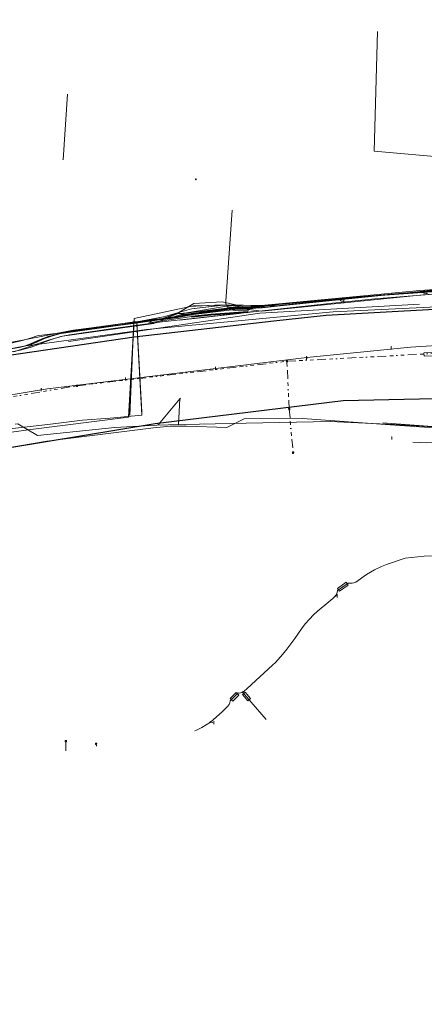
# Model space of a CAD drawing. Header units: metres. Extents: x 151922 to 154458, y 463415 to 464223.
# Tile 69 of 164: x 152816 to 152931, y 463875 to 464155. Entities that reach past the tile are written whole.
import ezdxf
from ezdxf.lldxf.tags import DXFTag

# ---------------------------------------------------------------- set-up
doc = ezdxf.new("R2010")
doc.units = ezdxf.units.M
doc.linetypes.add('RI-OVERIG-SO', pattern=[17, 5, -2, 2, -2, 0, -2, 2, -2])
doc.layers.get('0').update_dxf_attribs({"lineweight": 9})
for name, color, linetype, lineweight in [('B-PV-KL-DATA-G', 90, 'KL-DATA-SO', 9), ('B-PV-KL-DATA_HULPSTUK-S', 90, 'Continuous', 9), ('B-PV-KL-DATA_KABELBED-G', 90, 'Continuous', 9), ('B-PV-KL-DATA_MANTELBUIS-G', 90, 'Continuous', 9), ('B-PV-KL-ET_HS-G', 10, 'KL-HS-SO', 9), ('B-PV-KL-ET_LS-G', 190, 'KL-LS-SO', 9), ('B-PV-KL-ET_LS-S', 190, 'Continuous', 9), ('B-PV-KL-ET_LS_HULPSTUK-S', 190, 'Continuous', 9), ('B-PV-KL-ET_LS_KABELBED-G', 190, 'Continuous', 9), ('B-PV-KL-ET_LS_MANTELBUIS-G', 190, 'Continuous', 9), ('B-PV-KL-GAS_HD-G', 30, 'KL-GAS_HD-SO', 9), ('B-PV-KL-WATER-G', 170, 'KL-WATER-SO', 9), ('B-PV-OG-INFO-G', 7, 'Continuous', 9), ('B-PV-RI-VRIJVERVAL-G', 210, 'RI-OVERIG-SO', 9), ('B-PV-RI-VRIJVERVAL_HULPSTUK-S', 210, 'Continuous', 9)]:
    doc.layers.add(name, color=color, linetype=linetype, lineweight=lineweight)
doc.styles.add('NLCS-ISO', font='txt')
doc.styles.get("Standard").update_dxf_attribs({"font": 'arial.ttf'})
tags = doc.linetypes.add('KL-DATA-SO', pattern='A,4,-1,[101,NLCS.SHX,S=0.5,R=0,X=0,Y=0],-1,4,-1,["D",Standard,S=1,R=0,X=-0.25,Y=-0.5],-1.5', length=12.5).pattern_tags.tags
tags[18] = DXFTag(74, 10)
tags = doc.linetypes.add('KL-GAS_HD-SO', pattern='A,4,-1,[69,NLCS.SHX,S=0.5,R=0,X=0,Y=0],-1,4,-1,["H",Standard,S=1,R=0,X=0,Y=-0.5],-2', length=13).pattern_tags.tags
tags[18] = DXFTag(74, 10)
tags = doc.linetypes.add('KL-HS-SO', pattern='A,4,-1,[103,NLCS.SHX,S=0.75,R=0,X=0,Y=0],-1,4,-1,["H",Standard,S=1,R=0,X=0,Y=-0.5],-2', length=13).pattern_tags.tags
tags[18] = DXFTag(74, 10)
tags = doc.linetypes.add('KL-LS-SO', pattern='A,4,-1,[103,NLCS.SHX,S=0.75,R=0,X=0,Y=0],-1,4,-1,["L",Standard,S=1,R=0,X=0,Y=-0.5],-2', length=13).pattern_tags.tags
tags[18] = DXFTag(74, 10)
doc.linetypes.add('KL-WATER-SO', pattern='A,7,-0.5,[168,NLCS.SHX,S=0.75,R=0,X=0.75,Y=0],-2', length=9.5)

# ---------------------------------------------------------------- blocks, each defined once
blk = doc.blocks.new('SKL-WTB_HULP_KB MEETPUNT-SO')
at = {"linetype": 'ByBlock', "lineweight": 18}
h = blk.add_hatch(color=0, dxfattribs=at)
h.dxf.hatch_style = 1
h.paths.add_polyline_path([(0.6, 1), (0.3, 0.8), (0.5, 0.6)])
at = {"color": 0, "linetype": 'ByBlock', "lineweight": 18}
for points in [[(-0.4, -0.7), (0.4, 0.7)], [(0.6, 1), (0.3, 0.8)], [(0.3, 0.8), (0.5, 0.6)], [(0.6, 1), (0.5, 0.6)], [(0, -0.2), (0, -0.8)]]:
    blk.add_lwpolyline(points, dxfattribs=at)
blk.add_circle((0, 0), 0.5, dxfattribs=at)
at = {"color": 0, "linetype": 'ByBlock', "lineweight": 18, "style": 'NLCS-ISO', "flags": 1}
for tag, p in [('TYPE', (1.5, 0)), ('LABEL', (1.5, -1.5)), ('OMSCHRIJVING', (1.5, -3))]:
    blk.add_attdef(tag, p, '', height=1, dxfattribs=at)
blk = doc.blocks.new('SKL-WTB_HULP_MOF-SO')
at = {"linetype": 'ByBlock', "lineweight": 18}
h = blk.add_hatch(color=0, dxfattribs=at)
h.dxf.hatch_style = 1
h.paths.add_polyline_path([(-0.5625, 0, 1), (0.5625, 0, 1)])
at = {"color": 0, "linetype": 'ByBlock', "lineweight": 18}
blk.add_circle((0, 0), 0.5625, dxfattribs=at)
at = {"color": 0, "linetype": 'ByBlock', "lineweight": 18, "style": 'NLCS-ISO', "flags": 1}
for tag, p in [('TYPE', (1.5, 0)), ('OMSCHRIJVING', (1.5, -3)), ('LABEL', (1.5, -1.5))]:
    blk.add_attdef(tag, p, '', height=1, dxfattribs=at)
blk = doc.blocks.new('SKL-WTB_HULP_OVERIG-SO')
at = {"color": 0, "linetype": 'ByBlock', "lineweight": 18}
for points in [[(-0.1, 0.1), (0.1, -0.1)], [(0.1, 0.1), (-0.1, -0.1)]]:
    blk.add_lwpolyline(points, dxfattribs=at)
at = {"color": 0, "linetype": 'ByBlock', "lineweight": 18, "style": 'NLCS-ISO', "flags": 1}
for tag, p in [('TYPE', (1.5, 0)), ('LABEL', (1.5, -1.5)), ('OMSCHRIJVING', (1.5, -3))]:
    blk.add_attdef(tag, p, '', height=1, dxfattribs=at)
blk = doc.blocks.new('SRI-HULP_AFVOER_OPVANG-SO')
at = {"color": 0, "linetype": 'ByBlock', "lineweight": 18}
blk.add_lwpolyline([(-0.75, -1), (-1, 1), (1, 1), (0.75, -1)], close=True, dxfattribs=at)
at = {"color": 0, "linetype": 'ByBlock', "lineweight": 18, "style": 'NLCS-ISO', "flags": 1}
for tag, p in [('TYPE', (1.5, 0)), ('OMSCHRIJVING', (1.5, -3)), ('LABEL', (1.5, -1.5))]:
    blk.add_attdef(tag, p, '', height=1, dxfattribs=at)
blk = doc.blocks.new('SKL-ET_LS_MAST-SO')
for p, q in [((0, 2.1), (0, 2.1)), ((0, -2), (0, -2))]:
    blk.add_line(p, q)
for points in [[(-0.2, 1.8), (0, 1.8)], [(-0.2, 1.8), (0, 1.8)], [(-0.2, 1.8), (-0.2, 1.8), (-0.2, 1.8), (-0.2, 1.8), (-0.2, 1.8)], [(-0.2, 1.5), (-0.2, 1.5), (-0.2, 1.6), (-0.2, 1.6), (-0.2, 1.5)], [(-0.2, 1.5), (0, 1.5)], [(-0.2, 1.5), (0, 1.5)], [(0, -2), (0, 2.1)], [(0, -2), (0, 2.1)], [(0.2, 1.9), (0, 1.9)], [(0.2, 1.9), (0, 1.9)], [(0.2, 1.7), (0, 1.7)], [(0.2, 1.6), (0, 1.6)], [(0.2, 1.4), (0, 1.4)], [(0.2, 1.4), (0, 1.4)], [(0.2, 1.9), (0.2, 1.9), (0.2, 2), (0.2, 2), (0.2, 1.9)], [(0.2, 1.6), (0.2, 1.6), (0.2, 1.7), (0.2, 1.7), (0.2, 1.7)], [(0.2, 1.4), (0.2, 1.4), (0.2, 1.4), (0.2, 1.4), (0.2, 1.4)]]:
    blk.add_lwpolyline(points)

msp = doc.modelspace()

# ---------------------------------------------------------------- linework, layer by layer
at = {"layer": 'B-PV-KL-DATA-G', "ltscale": 0.5, "flags": 128}
for points in [[(152719.551, 464045.768), (152725.148, 464046.215), (152731.957, 464047.472), (152745.684, 464051.362), (152749.183, 464051.736), (152761.591, 464051.742), (152812.847, 464061.099), (152816.157, 464061.666), (152818.789, 464062.408), (152821.144, 464063.402), (152824.548, 464064.837), (152827.69, 464065.691), (152830.515, 464066.299), (152856.612, 464069.744), (152861.542, 464071.63), (152865.778, 464074.225), (152873.82, 464074.707), (152881.428, 464072.989), (152885.178, 464072.956), (152908.405, 464075.547), (152932.224, 464077.717), (152948.88, 464078.941), (152955.712, 464079.205), (152960.146, 464079.329), (152965.093, 464079.506), (152968.724, 464079.652), (152969.863, 464079.934), (152972.212, 464080.864), (152974.306, 464081.876), (152976.121, 464083.255), (152977.943, 464085.024), (152979.571, 464087.292), (152980.592, 464089.553), (152981.954, 464095.751), (152982.497, 464098.245), (152983.013, 464098.661), (152983.457, 464099.138), (152990.36, 464142.488), (152992.387, 464154.916)], [(152828.5, 464115.3), (152828.6, 464115.1), (152829.883, 464133.721)], [(153877.43, 463906.662), (153877.06, 463906.08), (153874.95, 463902.62), (153874.94, 463898.12), (153871.01, 463892.3), (153856.77, 463870.24), (153856.7, 463870.13), (153854.23, 463866.95), (153851.57, 463865.42), (153848.2, 463864.06), (153847.02, 463863.94), (153844.66, 463863.83), (153841.62, 463864.6), (153837.27, 463866.22), (153836.38, 463866.55), (153835.4, 463866.92), (153826.33, 463870.31), (153800.8, 463879.24), (153796.14, 463880.95), (153763.59, 463894.65), (153742.96, 463902.22), (153733.52, 463906.26), (153707.22, 463915.57), (153683.51, 463924.12), (153673.06, 463927.92), (153648.86, 463935.61), (153611.35, 463947.24), (153593.91, 463952.47), (153555.86, 463963.18), (153551.65, 463963.92), (153548.16, 463962.41), (153515.7, 463971.91), (153514.11, 463972.35), (153512.71, 463972.72), (153512.04, 463973.1), (153511.58, 463973.48), (153510.95, 463974.02), (153510.49, 463974.65), (153510.28, 463975.36), (153509.99, 463976.28), (153509.9, 463978.2), (153510.74, 463988.17), (153509.49, 463988.63), (153490.94, 463995.23), (153490.55, 463995.34), (153489.22, 463991.64), (153489.01, 463990.64), (153488.55, 463989.75), (153486.13, 463983.01), (153485.74, 463981.93), (153475.03, 463984.84), (153461.15, 463988.43), (153451.5, 463991.05), (153429.03, 463996.77), (153399.75, 464004.24), (153302.57, 464029.13), (153293.26, 464031.34), (153289.88, 464032.18), (153258.15, 464041), (153240.95, 464043.36), (153235.31, 464044.41), (153206.3, 464052.48), (153200.52, 464054.09), (153192.59, 464056.29), (153164.13, 464061.46), (153155.45, 464063.21), (153154.69, 464063.34), (153148.76, 464064.42), (153140.52, 464065.84), (153139.17, 464066.08), (153133.79, 464064.99), (153127.44, 464066.59), (153127.39, 464066.69), (153127.31, 464066.81), (153127.27, 464067.01), (153127.23, 464067.17), (153127.17, 464067.32), (153127.11, 464067.45), (153126.94, 464067.56), (153126.64, 464067.64), (153126.39, 464067.6), (153126.05, 464067.56), (153125.69, 464067.42), (153125.23, 464066.99), (153085, 464076.1), (153081.44, 464076.04), (153074.8, 464076.99), (153045.54, 464080.22), (153036.62, 464080.2), (152951.91, 464079.96), (152947.52, 464079.15), (152944.88, 464078.96), (152943.88, 464078.89), (152942.88, 464078.81), (152930.01, 464077.88), (152880.98, 464073.28), (152874.3, 464073.75), (152874.09, 464073.76), (152873.11, 464073.64), (152865.09, 464072.7), (152857.12, 464070.4), (152849.6, 464069.01), (152849.6, 464068.4), (152850.98, 464043.3), (152851.01, 464042.43), (152841.99, 464041.6), (152834.16, 464041.02), (152824.23, 464039.81), (152813.36, 464038.61), (152800.26, 464036.41), (152792.27, 464035.19), (152773.17, 464031.63), (152764.19, 464029.82), (152755.51, 464027.89), (152742.85, 464024.92), (152726.67, 464020.3), (152715.42, 464017.02), (152696.33, 464011.49), (152675.4, 464003.4), (152662.1, 463996.3), (152625.3, 463984.05), (152611.36, 463980.89), (152596.35, 463974.21), (152587.23, 463970.11), (152578.47, 463966.04), (152572.37, 463962.96), (152566.27, 463959.95), (152556.2, 463954.95), (152548.37, 463950.99), (152546.26, 463949.77), (152539.39, 463946.05), (152531.36, 463941.5), (152521.16, 463935.41), (152520.61, 463934.89), (152517.27, 463932.71), (152512.41, 463929.35), (152506.36, 463923.2), (152509.95, 463918.86), (152511.27, 463916.2), (152512.18, 463903.27), (152509.34, 463902.7), (152485.33, 463892.91), (152484.34, 463892.46), (152484.42, 463892.22), (152486.36, 463887.87), (152499.34, 463861.11), (152495.13, 463858.41), (152489.27, 463854.78), (152436.75, 463822.68), (152428.41, 463816.85), (152425.25, 463816.2), (152404.26, 463800.73), (152391.26, 463791.13), (152381.61, 463782.44), (152378.03, 463779.76), (152341.53, 463752.67), (152330.76, 463744.01), (152322.89, 463742.36), (152314.733, 463735.813)], [(153877.43, 463906.662), (153877.06, 463906.08), (153874.95, 463902.62), (153874.94, 463898.12), (153871.01, 463892.3), (153856.77, 463870.24), (153856.7, 463870.13), (153854.23, 463866.95), (153851.57, 463865.42), (153848.2, 463864.06), (153847.02, 463863.94), (153844.66, 463863.83), (153841.62, 463864.6), (153837.27, 463866.22), (153836.38, 463866.55), (153835.4, 463866.92), (153826.33, 463870.31), (153800.8, 463879.24), (153796.14, 463880.95), (153763.59, 463894.65), (153742.96, 463902.22), (153733.52, 463906.26), (153707.22, 463915.57), (153683.51, 463924.12), (153673.06, 463927.92), (153648.86, 463935.61), (153611.35, 463947.24), (153593.91, 463952.47), (153555.86, 463963.18), (153551.65, 463963.92), (153548.16, 463962.41), (153515.7, 463971.91), (153514.11, 463972.35), (153512.71, 463972.72), (153512.04, 463973.1), (153511.58, 463973.48), (153510.95, 463974.02), (153510.49, 463974.65), (153510.28, 463975.36), (153509.99, 463976.28), (153509.9, 463978.2), (153510.74, 463988.17), (153509.49, 463988.63), (153490.94, 463995.23), (153490.55, 463995.34), (153489.22, 463991.64), (153489.01, 463990.64), (153488.55, 463989.75), (153486.13, 463983.01), (153485.74, 463981.93), (153475.03, 463984.84), (153461.15, 463988.43), (153451.5, 463991.05), (153429.03, 463996.77), (153399.75, 464004.24), (153302.57, 464029.13), (153293.26, 464031.34), (153289.88, 464032.18), (153258.15, 464041), (153240.95, 464043.36), (153235.31, 464044.41), (153206.3, 464052.48), (153200.52, 464054.09), (153192.59, 464056.29), (153164.13, 464061.46), (153155.45, 464063.21), (153154.69, 464063.34), (153148.76, 464064.42), (153140.52, 464065.84), (153139.17, 464066.08), (153133.79, 464064.99), (153127.44, 464066.59), (153127.39, 464066.69), (153127.31, 464066.81), (153127.27, 464067.01), (153127.23, 464067.17), (153127.17, 464067.32), (153127.11, 464067.45), (153126.94, 464067.56), (153126.64, 464067.64), (153126.39, 464067.6), (153126.05, 464067.56), (153125.69, 464067.42), (153125.23, 464066.99), (153085, 464076.1), (153081.44, 464076.04), (153074.8, 464076.99), (153045.54, 464080.22), (153036.62, 464080.2), (152951.91, 464079.96), (152947.52, 464079.15), (152944.88, 464078.96), (152943.88, 464078.89), (152942.88, 464078.81), (152930.01, 464077.88), (152880.98, 464073.28), (152874.3, 464073.75), (152874.09, 464073.76), (152873.11, 464073.64), (152865.09, 464072.7), (152857.12, 464070.4), (152849.6, 464069.01), (152849.6, 464068.4), (152850.98, 464043.3), (152851.01, 464042.43), (152841.99, 464041.6), (152834.16, 464041.02), (152824.23, 464039.81), (152813.36, 464038.61), (152800.26, 464036.41), (152792.27, 464035.19), (152773.17, 464031.63), (152764.19, 464029.82), (152755.51, 464027.89), (152742.85, 464024.92), (152726.67, 464020.3), (152715.42, 464017.02), (152696.33, 464011.49), (152675.4, 464003.4), (152662.1, 463996.3), (152625.3, 463984.05), (152611.36, 463980.89), (152596.35, 463974.21), (152587.23, 463970.11), (152578.47, 463966.04), (152572.37, 463962.96), (152566.27, 463959.95), (152556.2, 463954.95), (152548.37, 463950.99), (152546.26, 463949.77), (152539.39, 463946.05), (152531.36, 463941.5), (152521.16, 463935.41), (152520.61, 463934.89), (152517.27, 463932.71), (152512.41, 463929.35), (152506.36, 463923.2), (152509.95, 463918.86), (152511.27, 463916.2), (152512.18, 463903.27), (152509.34, 463902.7), (152485.33, 463892.91), (152484.34, 463892.46), (152484.42, 463892.22), (152486.36, 463887.87), (152499.34, 463861.11), (152495.13, 463858.41), (152489.27, 463854.78), (152436.75, 463822.68), (152428.41, 463816.85), (152425.25, 463816.2), (152404.26, 463800.73), (152391.26, 463791.13), (152381.61, 463782.44), (152378.03, 463779.76), (152341.53, 463752.67), (152330.76, 463744.01), (152322.89, 463742.36), (152314.733, 463735.812)], [(152314.733, 463735.812), (152322.89, 463742.36), (152330.76, 463744.01), (152341.53, 463752.67), (152378.03, 463779.76), (152381.61, 463782.44), (152391.26, 463791.13), (152404.26, 463800.73), (152425.25, 463816.2), (152428.41, 463816.85), (152436.75, 463822.68), (152489.27, 463854.78), (152495.13, 463858.41), (152499.34, 463861.11), (152486.36, 463887.87), (152484.42, 463892.22), (152484.34, 463892.46), (152485.33, 463892.91), (152509.34, 463902.7), (152512.18, 463903.27), (152511.27, 463916.2), (152509.95, 463918.86), (152506.36, 463923.2), (152512.41, 463929.35), (152517.27, 463932.71), (152520.61, 463934.89), (152521.16, 463935.41), (152531.36, 463941.5), (152539.39, 463946.05), (152546.26, 463949.77), (152548.37, 463950.99), (152556.2, 463954.95), (152566.27, 463959.95), (152572.37, 463962.96), (152578.47, 463966.04), (152587.23, 463970.11), (152596.35, 463974.21), (152611.36, 463980.89), (152625.3, 463984.05), (152662.2, 463996.2), (152675.5, 464003.3), (152696.33, 464011.49), (152715.42, 464017.02), (152726.67, 464020.3), (152742.85, 464024.92), (152755.51, 464027.89), (152764.19, 464029.82), (152773.17, 464031.63), (152792.27, 464035.19), (152800.26, 464036.41), (152813.36, 464038.61), (152824.23, 464039.81), (152834.16, 464041.02), (152841.99, 464041.6), (152851.01, 464042.43), (152850.98, 464043.3), (152849.6, 464068.4), (152849.6, 464069.01), (152857.12, 464070.4), (152865.09, 464072.7), (152873.11, 464073.64), (152874.09, 464073.76), (152874.3, 464073.75), (152880.98, 464073.28), (152930.01, 464077.88), (152942.88, 464078.81), (152943.88, 464078.89), (152944.88, 464078.96), (152945.07, 464078.97)], [(152314.733, 463735.812), (152322.89, 463742.36), (152330.76, 463744.01), (152341.53, 463752.67), (152378.03, 463779.76), (152381.61, 463782.44), (152391.26, 463791.13), (152404.26, 463800.73), (152425.25, 463816.2), (152428.41, 463816.85), (152436.75, 463822.68), (152489.27, 463854.78), (152495.13, 463858.41), (152499.34, 463861.11), (152486.36, 463887.87), (152484.42, 463892.22), (152484.34, 463892.46), (152485.33, 463892.91), (152509.34, 463902.7), (152512.18, 463903.27), (152511.27, 463916.2), (152509.95, 463918.86), (152506.36, 463923.2), (152512.41, 463929.35), (152517.27, 463932.71), (152520.61, 463934.89), (152521.16, 463935.41), (152531.36, 463941.5), (152539.39, 463946.05), (152546.26, 463949.77), (152548.37, 463950.99), (152556.2, 463954.95), (152566.27, 463959.95), (152572.37, 463962.96), (152578.47, 463966.04), (152587.23, 463970.11), (152596.35, 463974.21), (152611.36, 463980.89), (152625.3, 463984.05), (152662.2, 463996.2), (152675.5, 464003.3), (152696.33, 464011.49), (152715.42, 464017.02), (152726.67, 464020.3), (152742.85, 464024.92), (152755.51, 464027.89), (152764.19, 464029.82), (152773.17, 464031.63), (152792.27, 464035.19), (152800.26, 464036.41), (152813.36, 464038.61), (152824.23, 464039.81), (152834.16, 464041.02), (152841.99, 464041.6), (152851.01, 464042.43), (152850.98, 464043.3), (152849.6, 464068.4), (152849.6, 464069.01), (152857.12, 464070.4), (152865.09, 464072.7), (152873.11, 464073.64), (152874.09, 464073.76), (152874.3, 464073.75), (152880.98, 464073.28), (152930.01, 464077.88), (152942.88, 464078.81), (152943.88, 464078.89), (152944.88, 464078.96), (152945.07, 464078.97)], [(153877.43, 463906.662), (153877.06, 463906.08), (153874.95, 463902.62), (153874.94, 463898.12), (153871.01, 463892.3), (153856.7, 463870.13), (153854.23, 463866.95), (153851.57, 463865.42), (153848.2, 463864.06), (153844.66, 463863.83), (153841.62, 463864.6), (153836.38, 463866.55), (153835.4, 463866.92), (153826.33, 463870.31), (153800.8, 463879.24), (153796.14, 463880.95), (153763.59, 463894.65), (153742.96, 463902.22), (153733.52, 463906.26), (153707.22, 463915.57), (153673.06, 463927.92), (153648.86, 463935.61), (153611.35, 463947.24), (153593.91, 463952.47), (153555.86, 463963.18), (153551.65, 463963.92), (153548.16, 463962.41), (153514.11, 463972.35), (153512.71, 463972.72), (153512.04, 463973.1), (153510.95, 463974.02), (153510.49, 463974.65), (153510.28, 463975.36), (153509.99, 463976.28), (153509.9, 463978.2), (153510.74, 463988.17), (153490.94, 463995.23), (153490.55, 463995.34), (153489.22, 463991.64), (153489.01, 463990.64), (153488.55, 463989.75), (153485.74, 463981.93), (153475.03, 463984.84), (153451.5, 463991.05), (153429.03, 463996.77), (153302.57, 464029.13), (153293.26, 464031.34), (153289.88, 464032.18), (153258.15, 464041), (153240.95, 464043.36), (153235.31, 464044.41), (153200.52, 464054.09), (153192.59, 464056.29), (153155.45, 464063.21), (153154.69, 464063.34), (153140.52, 464065.84), (153139.17, 464066.08), (153133.79, 464064.99), (153127.44, 464066.59), (153127.31, 464066.81), (153127.27, 464067.01), (153127.17, 464067.32), (153127.11, 464067.45), (153126.94, 464067.56), (153126.64, 464067.64), (153126.05, 464067.56), (153125.69, 464067.42), (153125.23, 464066.99), (153085, 464076.1), (153081.44, 464076.04), (153074.8, 464076.99), (153045.54, 464080.22), (152951.91, 464079.96), (152947.52, 464079.15), (152944.88, 464078.96), (152942.88, 464078.81), (152930.01, 464077.88), (152880.98, 464073.28), (152874.09, 464073.76), (152873.11, 464073.64), (152865.09, 464072.7), (152857.12, 464070.4), (152849.6, 464069.01), (152850.98, 464043.3), (152851.01, 464042.43), (152841.99, 464041.6), (152834.16, 464041.02), (152824.23, 464039.81), (152813.36, 464038.61), (152800.26, 464036.41), (152792.27, 464035.19), (152773.17, 464031.63), (152764.19, 464029.82), (152755.51, 464027.89), (152742.85, 464024.92), (152715.42, 464017.02), (152696.33, 464011.49), (152675.4, 464003.4), (152662.1, 463996.3), (152625.3, 463984.05), (152611.36, 463980.89), (152587.23, 463970.11), (152578.47, 463966.04), (152566.27, 463959.95), (152556.2, 463954.95), (152548.37, 463950.99), (152546.26, 463949.77), (152539.39, 463946.05), (152531.36, 463941.5), (152521.16, 463935.41), (152520.61, 463934.89), (152517.27, 463932.71), (152512.41, 463929.35), (152506.36, 463923.2), (152509.95, 463918.86), (152511.27, 463916.2), (152512.18, 463903.27), (152509.34, 463902.7), (152484.34, 463892.46), (152484.42, 463892.22), (152486.36, 463887.87), (152499.34, 463861.11), (152489.27, 463854.78), (152436.75, 463822.68), (152428.41, 463816.85), (152425.25, 463816.2), (152391.26, 463791.13), (152381.61, 463782.44), (152378.03, 463779.76), (152341.53, 463752.67), (152330.76, 463744.01), (152327.32, 463743.289)], [(152327.32, 463743.289), (152330.76, 463744.01), (152341.53, 463752.67), (152381.61, 463782.44), (152391.26, 463791.13), (152404.26, 463800.73), (152425.25, 463816.2), (152428.41, 463816.85), (152436.75, 463822.68), (152495.13, 463858.41), (152499.34, 463861.11), (152486.36, 463887.87), (152484.34, 463892.46), (152485.33, 463892.91), (152509.34, 463902.7), (152512.18, 463903.27), (152511.27, 463916.2), (152509.95, 463918.86), (152506.36, 463923.2), (152512.41, 463929.35), (152517.27, 463932.71), (152520.61, 463934.89), (152521.16, 463935.41), (152531.36, 463941.5), (152539.39, 463946.05), (152546.26, 463949.77), (152548.37, 463950.99), (152566.27, 463959.95), (152572.37, 463962.96), (152578.47, 463966.04), (152587.23, 463970.11), (152611.36, 463980.89), (152625.3, 463984.05), (152662.2, 463996.2), (152675.5, 464003.3), (152696.33, 464011.49), (152726.67, 464020.3), (152742.85, 464024.92), (152755.51, 464027.89), (152764.19, 464029.82), (152773.17, 464031.63), (152792.27, 464035.19), (152800.26, 464036.41), (152813.36, 464038.61), (152824.23, 464039.81), (152834.16, 464041.02), (152841.99, 464041.6), (152851.01, 464042.43), (152849.6, 464068.4), (152849.6, 464069.01), (152857.12, 464070.4), (152865.09, 464072.7), (152874.09, 464073.76), (152874.3, 464073.75), (152880.98, 464073.28), (152930.01, 464077.88), (152943.88, 464078.89), (152944.88, 464078.96), (152945.07, 464078.97)], [(152327.32, 463743.289), (152330.76, 463744.01), (152341.53, 463752.67), (152381.61, 463782.44), (152391.26, 463791.13), (152404.26, 463800.73), (152425.25, 463816.2), (152428.41, 463816.85), (152436.75, 463822.68), (152495.13, 463858.41), (152499.34, 463861.11), (152486.36, 463887.87), (152484.34, 463892.46), (152485.33, 463892.91), (152509.34, 463902.7), (152512.18, 463903.27), (152511.27, 463916.2), (152509.95, 463918.86), (152506.36, 463923.2), (152512.41, 463929.35), (152517.27, 463932.71), (152520.61, 463934.89), (152521.16, 463935.41), (152531.36, 463941.5), (152539.39, 463946.05), (152546.26, 463949.77), (152548.37, 463950.99), (152566.27, 463959.95), (152572.37, 463962.96), (152578.47, 463966.04), (152587.23, 463970.11), (152611.36, 463980.89), (152625.3, 463984.05), (152662.2, 463996.2), (152675.5, 464003.3), (152696.33, 464011.49), (152726.67, 464020.3), (152742.85, 464024.92), (152755.51, 464027.89), (152764.19, 464029.82), (152773.17, 464031.63), (152792.27, 464035.19), (152800.26, 464036.41), (152813.36, 464038.61), (152824.23, 464039.81), (152834.16, 464041.02), (152841.99, 464041.6), (152851.01, 464042.43), (152849.6, 464068.4), (152849.6, 464069.01), (152857.12, 464070.4), (152865.09, 464072.7), (152874.09, 464073.76), (152874.3, 464073.75), (152880.98, 464073.28), (152930.01, 464077.88), (152943.88, 464078.89), (152944.88, 464078.96), (152945.07, 464078.97)]]:
    msp.add_lwpolyline(points, dxfattribs=at)
at = {"layer": 'B-PV-KL-DATA_KABELBED-G', "ltscale": 0.5, "flags": 128}
for points in [[(152798.154, 464035.448), (152819.4, 464038.4), (152847.2, 464041.9), (152848.8, 464070), (152865.7, 464073.6), (152873.6, 464073.7), (152879.9, 464073.7), (152890.3, 464073.6), (152947.7, 464079.4), (152967, 464079.7), (152969.8, 464080.2), (152977.3, 464084.1), (152979.5, 464086.9), (152981.3, 464092.5), (152985.115, 464091.518), (153024.3, 464086.1), (153025.1, 464086.1), (153024.34, 464093.437), (153022.331, 464097.117)], [(153022.331, 464097.117), (153024.34, 464093.437), (153025.1, 464086.1), (153024.3, 464086.1), (153006.698, 464088.594), (152985.115, 464091.518), (152981.3, 464092.5), (152979.5, 464086.9), (152977.3, 464084.1), (152969.8, 464080.2), (152967, 464079.7), (152947.7, 464079.4), (152890.3, 464073.6), (152879.9, 464073.7), (152873.6, 464073.7), (152865.7, 464073.6), (152848.8, 464070), (152847.2, 464041.9), (152819.4, 464038.4), (152798.154, 464035.448)], [(152798.16, 464035.45), (152819.41, 464038.4), (152847.21, 464041.9), (152848.81, 464070), (152865.71, 464073.6), (152873.61, 464073.7), (152890.31, 464073.6), (152947.71, 464079.4), (152967.01, 464079.7), (152969.81, 464080.2), (152977.31, 464084.1), (152979.51, 464086.9), (152981.31, 464092.5), (152985.12, 464091.52), (153005.91, 464088.7), (153024.31, 464086.1), (153025.11, 464086.1), (153024.35, 464093.44), (153022.34, 464097.12)], [(152813.541, 464060.382), (152816.404, 464060.922), (152819.214, 464061.692), (152821.952, 464062.686), (152823.237, 464063.242), (152825.58, 464064.115), (152827.985, 464064.802), (152830.435, 464065.301), (152842.85, 464067.081), (152855.374, 464068.787), (152856.82, 464068.984), (152883.481, 464071.912), (152905.193, 464074.298), (152905.245, 464074.303), (152917.221, 464075.5), (152929.048, 464076.513), (152942.419, 464077.537), (152951.792, 464078.12), (152960.48, 464078.444), (152963.594, 464078.56)], [(152859.192, 464070.172), (152859.208, 464070.178), (152860.909, 464070.746), (152861.58, 464070.854), (152862.768, 464071.046), (152863.47, 464071.159), (152877.386, 464072.863), (152880.594, 464072.659), (152880.665, 464072.655), (152880.728, 464072.651), (152880.777, 464072.656), (152881.234, 464072.708), (152907.084, 464075.413), (152907.101, 464075.414), (152911.293, 464075.824), (152914.085, 464076.096), (152917.142, 464076.394), (152918.733, 464076.508), (152945.453, 464078.418)], [(152863.298, 464070.827), (152863.299, 464070.827), (152878.188, 464072.621), (152880.614, 464072.654), (152880.665, 464072.655), (152880.777, 464072.656), (152881.206, 464072.662), (152886.882, 464073.252), (152913.142, 464075.983), (152913.517, 464076.028), (152914.085, 464076.096), (152946.724, 464078.737)], [(152963.595, 464078.56), (152963.594, 464078.56), (152960.498, 464078.627), (152951.712, 464078.818), (152950.594, 464078.842), (152930.372, 464077.579), (152918.733, 464076.508), (152913.517, 464076.028), (152911.293, 464075.824), (152908.668, 464075.582), (152907.101, 464075.414), (152907.084, 464075.413), (152886.882, 464073.252), (152880.811, 464072.603), (152880.614, 464072.654), (152880.594, 464072.659), (152878.306, 464073.251)], [(152817.592, 464062.094), (152817.917, 464062.138), (152821.952, 464062.686), (152852.366, 464066.817), (152905.417, 464071.81), (152930.95, 464073.075), (152942.128, 464073.638)], [(152863.401, 464071.449), (152878.301, 464073.253), (152878.306, 464073.251)], [(152863.413, 464071.45), (152878.213, 464073.242)], [(152859.192, 464070.172), (152857.335, 464069.727), (152857.334, 464069.727), (152857.334, 464069.727), (152853.839, 464069.361), (152845.557, 464068.493), (152836.729, 464067.339), (152831.444, 464066.681), (152817.06, 464063.807), (152806.74, 464061.93)], [(152863.401, 464071.449), (152863.344, 464071.442), (152862.493, 464071.159), (152861.58, 464070.854), (152859.862, 464070.281), (152858.762, 464069.915), (152857.335, 464069.727), (152857.334, 464069.727), (152857.334, 464069.727), (152849.285, 464068.667), (152843.51, 464067.881), (152840.2, 464067.43), (152828.023, 464065.669), (152827.932, 464065.648), (152825.618, 464065.025), (152823.361, 464064.221), (152821.174, 464063.242), (152818.753, 464062.286), (152817.917, 464062.138), (152817.457, 464062.057), (152813.45, 464061.348)], [(152856.157, 464069.693), (152856.159, 464069.693), (152859.208, 464070.178), (152859.862, 464070.281), (152863.29, 464070.826), (152863.298, 464070.827)], [(152856.158, 464069.693), (152856.159, 464069.693), (152861.394, 464071.611), (152862.493, 464071.159), (152862.768, 464071.046), (152863.299, 464070.827), (152863.299, 464070.827)], [(152878.641, 464071.381), (152861.745, 464069.497)], [(152863.298, 464070.827), (152878.188, 464072.621)], [(152817.592, 464062.094), (152818.579, 464062.423), (152819.534, 464062.837), (152821.916, 464063.928), (152824.381, 464064.818), (152826.91, 464065.502), (152827.932, 464065.648), (152843.51, 464067.881), (152853.839, 464069.361), (152856.143, 464069.691), (152856.157, 464069.693)], [(152809.603, 464060.735), (152813.45, 464061.348), (152816.358, 464061.812), (152816.911, 464061.921), (152817.457, 464062.057), (152817.592, 464062.094)], [(152775.02, 464026.733), (152823.965, 464035.043), (152854.36, 464038.852), (152859.04, 464039.305), (152863.741, 464039.355), (152875.165, 464038.965), (152880.065, 464041.471), (152896.715, 464041.56), (152922.898, 464039.584), (152946.932, 464038.011)]]:
    msp.add_lwpolyline(points, dxfattribs=at)
at = {"layer": 'B-PV-KL-DATA_MANTELBUIS-G', "ltscale": 0.5, "flags": 128}
for points in [[(152863.413, 464071.45), (152878.213, 464073.242)], [(152864.555, 464073.322), (152873.546, 464073.818)], [(152878.641, 464071.381), (152861.745, 464069.497)], [(152863.298, 464070.827), (152878.188, 464072.621)], [(152848.75, 464069.273), (152847.598, 464042.402)], [(152851.012, 464042.432), (152850.985, 464043.304), (152849.598, 464068.402), (152849.598, 464069.009)]]:
    msp.add_lwpolyline(points, dxfattribs=at)
at = {"layer": 'B-PV-KL-ET_HS-G', "ltscale": 0.5, "flags": 128}
for points in [[(153156.991, 464058.839), (153132.406, 464063.509), (153083.294, 464070.063), (153039.399, 464074.324), (152992.407, 464079.557), (152983.5, 464080.401), (152982.089, 464080.062), (152980.222, 464079.012), (152978.981, 464077.732), (152977.009, 464075.651), (152975.392, 464074.793), (152973.487, 464074.519), (152969.905, 464074.288), (152949.515, 464073.476), (152903.364, 464070.938), (152888.548, 464069.325), (152848.832, 464064.754), (152809.315, 464058.956), (152769.95, 464052.097), (152732.999, 464043.767), (152723.446, 464040.947), (152684.131, 464029.66), (152656.637, 464020.43)], [(153155.596, 464059.001), (153132.392, 464063.409), (153083.27, 464069.965), (153039.387, 464074.224), (152992.397, 464079.457), (152983.508, 464080.299), (152982.125, 464079.968), (152980.284, 464078.932), (152979.053, 464077.662), (152977.071, 464075.571), (152975.424, 464074.697), (152973.497, 464074.419), (152969.911, 464074.188), (152949.519, 464073.376), (152903.372, 464070.838), (152888.56, 464069.225), (152848.844, 464064.654), (152809.331, 464058.858), (152769.97, 464051.999), (152733.025, 464043.671), (152723.474, 464040.851), (152684.161, 464029.564), (152656.672, 464020.337)], [(153158.062, 464058.584), (153132.399, 464063.459), (153083.282, 464070.014), (153039.393, 464074.274), (152992.402, 464079.507), (152983.504, 464080.35), (152982.107, 464080.015), (152980.253, 464078.972), (152979.017, 464077.697), (152977.04, 464075.611), (152975.408, 464074.745), (152973.492, 464074.469), (152969.908, 464074.238), (152949.517, 464073.426), (152903.368, 464070.888), (152888.554, 464069.275), (152848.838, 464064.704), (152809.323, 464058.907), (152769.96, 464052.048), (152733.012, 464043.719), (152723.46, 464040.899), (152684.146, 464029.612), (152658.646, 464021.052)], [(152314.733, 464052.921), (152344.56, 464035.394), (152387.83, 464009.919), (152405.129, 464000), (152420.522, 463991.581), (152449.998, 463971.252), (152520.496, 463929.73), (152535.226, 463937.58), (152549.855, 463945.796), (152593.44, 463967.033), (152622.731, 463979.717), (152657.482, 463993.765), (152720.782, 464013.379), (152749.85, 464020.734), (152781.277, 464027.937), (152854.802, 464040.074), (152908.205, 464046.628), (152986.263, 464048.368), (153000, 464048.232)], [(154217.325, 463594.831), (154199.464, 463607.851), (154174.772, 463625.744), (154138.46, 463650.947), (154122.54, 463662.087), (154086.172, 463686.18), (154063.405, 463701.058), (154020.381, 463727.137), (154000, 463739.029), (153979.421, 463750), (153959.461, 463760.149), (153937.282, 463770.929), (153921.038, 463778.193), (153909.918, 463783.29), (153863.492, 463805.295), (153845.507, 463815.329), (153833.914, 463821.923), (153804.856, 463836.765), (153777.857, 463851.011), (153726.497, 463876.685), (153698.876, 463888.515), (153630.013, 463912.221), (153545.355, 463937.298), (153500, 463949.418), (153477.115, 463955.58), (153472.948, 463954.084), (153397.664, 463972.899), (153389.981, 463974.891), (153297.059, 464000), (153230.927, 464016.101), (153191.767, 464024.924), (153127.848, 464037.602), (153078.676, 464043.845), (153033.425, 464046.759), (153000, 464048.182), (152986.263, 464048.318), (152908.209, 464046.578), (152854.809, 464040.024), (152781.287, 464027.888), (152749.862, 464020.685), (152720.796, 464013.331), (152657.499, 463993.718), (152622.75, 463979.671), (152593.461, 463966.988), (152549.878, 463945.752), (152535.25, 463937.536), (152520.495, 463929.673), (152449.971, 463971.21), (152420.496, 463991.538), (152405.025, 464000), (152387.805, 464009.876), (152344.535, 464035.351), (152314.733, 464052.864)], [(152314.733, 464052.806), (152344.51, 464035.308), (152387.78, 464009.833), (152404.92, 464000), (152420.47, 463991.495), (152449.944, 463971.168), (152520.494, 463929.616), (152535.274, 463937.492), (152549.901, 463945.708), (152593.482, 463966.943), (152622.769, 463979.625), (152657.516, 463993.671), (152720.81, 464013.283), (152749.874, 464020.636), (152781.297, 464027.839), (152854.816, 464039.974), (152908.213, 464046.528), (152986.263, 464048.268), (153000, 464048.132)]]:
    msp.add_lwpolyline(points, dxfattribs=at)
at = {"layer": 'B-PV-KL-ET_LS-G', "ltscale": 0.5, "flags": 128}
for points in [[(152876.656, 464100.734), (152874.872, 464074.851)], [(152730.105, 464048.659), (152730.178, 464048.438), (152730.315, 464048.143), (152730.468, 464048.006), (152730.656, 464047.991), (152730.934, 464048.013), (152731.467, 464048.104), (152740.982, 464050.524), (152742.768, 464050.969), (152743.493, 464051.109), (152746.016, 464051.459), (152749.474, 464051.85), (152753.793, 464052.067), (152754.604, 464052.134), (152758.798, 464052.74), (152764.92, 464053.804), (152787.071, 464058.22), (152796.107, 464059.876), (152810.085, 464062.22), (152813.9, 464062.916), (152816.983, 464063.68), (152819.378, 464064.403), (152820.932, 464064.916), (152821.648, 464065.088), (152822.616, 464065.234), (152825.57, 464065.572), (152826.525, 464065.721), (152829.541, 464066.295), (152848.881, 464068.965), (152851.767, 464069.273), (152853.162, 464069.432), (152853.784, 464069.51), (152857.099, 464069.81), (152861.099, 464070.415), (152867.72, 464071.616), (152876.032, 464072.733), (152881.762, 464073.187), (152885.582, 464073.525), (152886.906, 464073.692), (152907.162, 464075.57), (152908.665, 464075.706), (152930.697, 464077.668), (152932.585, 464077.827), (152935.619, 464078.053), (152951.665, 464079.12), (152953.279, 464079.221), (152957.46, 464079.326)], [(152930.697, 464077.668), (152930.984, 464077.307), (152931.242, 464077.164)], [(152932.179, 464077.039), (152931.778, 464077.054), (152931.242, 464077.164)], [(152929.976, 464074.02), (152884.536, 464071.439), (152830.117, 464063.378)], [(152874.872, 464074.851), (152874.92, 464074.121), (152875.226, 464073.459), (152875.624, 464072.827), (152876.329, 464072.453), (152877.494, 464072.223), (152881.234, 464072.338), (152881.762, 464073.187)], [(152881.741, 464072.943), (152880.961, 464072.672)], [(152886.412, 464073.63), (152886.341, 464073.522), (152885.794, 464073.414), (152883.285, 464073.13), (152881.741, 464072.943)], [(152907.162, 464075.57), (152907.449, 464075.026)], [(152908.478, 464074.952), (152907.762, 464074.927), (152907.449, 464075.026)], [(152881.897, 464071.885), (152870.6, 464071.036), (152865.208, 464070.48), (152853.028, 464068.695)], [(152882.819, 464071.954), (152881.897, 464071.885)], [(152851.767, 464069.273), (152851.986, 464069.114), (152852.257, 464069.114), (152852.914, 464069.181)], [(152853.671, 464068.778), (152853.661, 464068.931), (152853.598, 464069.031), (152853.387, 464069.136), (152853.111, 464069.18), (152852.914, 464069.181)], [(152897.908, 464058.824), (152927.412, 464061.759), (152962.881, 464064.071)], [(152897.908, 464058.824), (152824.172, 464049.992), (152799.293, 464045.841)], [(152861.839, 464047.079), (152855.673, 464039.677)], [(152861.839, 464047.079), (152861.393, 464039.787)], [(152949.642, 464009.718), (152951.406, 464013.363), (152952.092, 464015.711), (152952.496, 464018.021), (152952.698, 464021.694), (152951.706, 464023.402), (152952.259, 464028.837), (152951.81, 464031.162), (152951.204, 464032.828), (152950.275, 464034.305), (152949.074, 464035.416), (152947.53, 464036.048), (152945.067, 464036.162), (152942.805, 464036.048), (152940.024, 464035.635), (152938.121, 464035.101), (152935.738, 464034.836), (152931.821, 464034.647), (152928.024, 464034.762)], [(152949.642, 464009.718), (152949.459, 464009.393), (152947.924, 464007.413), (152945.755, 464005.379), (152942.565, 464003.464), (152938.993, 464002.507), (152931.211, 464002.328), (152925.852, 464001.789), (152920.582, 464000), (152919.086, 463999.398), (152917.15, 463998.48), (152914.909, 463997.138), (152911.808, 463995.005), (152911.304, 463994.815), (152910.758, 463994.685), (152910.275, 463994.685), (152909.691, 463994.744), (152906.617, 463992.603), (152906.501, 463991.935), (152906.162, 463991.269), (152906.027, 463991.102)], [(152906.027, 463991.102), (152905.771, 463990.787), (152905.295, 463990.364), (152902.98, 463988.476), (152900.922, 463986.727), (152899.801, 463985.707), (152898.644, 463984.497), (152897.427, 463983.125), (152896.399, 463981.715), (152894.515, 463978.98), (152892.782, 463976.737), (152891.933, 463975.549), (152890.41, 463973.748), (152888.973, 463972.123), (152888.175, 463971.364), (152880.988, 463964.761), (152880.087, 463963.96), (152879.661, 463963.7)], [(152906.027, 463991.102), (152906.519, 463991.167)], [(152879.661, 463963.7), (152879.605, 463963.666), (152879.319, 463963.566), (152878.806, 463963.467), (152878.43, 463963.482), (152876.135, 463961.2), (152876.045, 463960.648), (152875.788, 463960.171), (152875.361, 463959.587), (152873.882, 463958.206), (152872.106, 463956.597), (152870.513, 463955.218)], [(152879.661, 463963.7), (152886.329, 463955.939)], [(152870.513, 463955.218), (152868.014, 463953.688), (152866.546, 463952.936), (152866.077, 463952.757)], [(152870.513, 463955.218), (152871.148, 463955.079)]]:
    msp.add_lwpolyline(points, dxfattribs=at)
at = {"layer": 'B-PV-KL-ET_LS_KABELBED-G', "ltscale": 0.5, "flags": 128}
for points in [[(152950.352, 464078.048), (152930.945, 464076.655), (152885.104, 464072.058), (152885.059, 464072.058), (152875.708, 464073.267), (152875.663, 464073.278), (152875.17, 464073.465), (152875.119, 464073.477), (152875.067, 464073.475), (152863.681, 464071.603), (152861.012, 464071.24), (152854.419, 464068.539), (152854.371, 464068.526), (152828.419, 464064.907), (152824.158, 464063.727), (152814.616, 464060.493)], [(152931.204, 464060.236), (152931.228, 464059.236), (152951.222, 464059.719), (152951.198, 464060.719), (152931.214, 464060.236)], [(152951.61, 464038.131), (152951.593, 464038.043), (152951.546, 464037.976), (152951.476, 464037.934), (152951.395, 464037.923), (152919.51, 464040.266)]]:
    msp.add_lwpolyline(points, dxfattribs=at)
at = {"layer": 'B-PV-KL-ET_LS_MANTELBUIS-G', "ltscale": 0.5, "flags": 128}
for points in [[(152853.798, 464069.361), (152857.117, 464069.661), (152861.124, 464070.267), (152867.743, 464071.468), (152876.048, 464072.584), (152881.545, 464073.018), (152885.595, 464073.376), (152885.569, 464073.674), (152881.519, 464073.316), (152876.016, 464072.882), (152867.697, 464071.764), (152861.074, 464070.563), (152857.081, 464069.959), (152853.77, 464069.659), (152853.798, 464069.361)], [(152865.205, 464070.328), (152870.612, 464070.887), (152881.163, 464071.679), (152881.141, 464071.979), (152870.586, 464071.185), (152865.175, 464070.626), (152865.205, 464070.328)], [(152909.402, 463994.542), (152909.117, 463994.953), (152906.597, 463993.199), (152907.168, 463992.378), (152909.688, 463994.132), (152909.402, 463994.542)], [(152879.954, 463963.36), (152879.575, 463963.035), (152881.129, 463961.227), (152881.888, 463961.878), (152880.334, 463963.686), (152879.954, 463963.36)], [(152878.182, 463963.236), (152877.83, 463963.591), (152876.12, 463961.891), (152876.825, 463961.182), (152878.535, 463962.882), (152878.182, 463963.236)]]:
    msp.add_lwpolyline(points, dxfattribs=at)
at = {"layer": 'B-PV-KL-GAS_HD-G', "ltscale": 0.5, "flags": 128}
for points in [[(152814.994, 464039.868), (152815.76, 464039.993), (152821.31, 464036.7), (152843.357, 464038.962), (152855.258, 464039.669), (152858.533, 464039.732)], [(152858.533, 464039.732), (152880.701, 464040.159), (152904.507, 464040.642), (152910.455, 464040.412), (152922.836, 464039.779), (152929.025, 464039.424), (152935.212, 464039.043), (152941.397, 464038.635), (152966.054, 464037.22), (152969.837, 464036.973)]]:
    msp.add_lwpolyline(points, dxfattribs=at)
at = {"layer": 'B-PV-KL-WATER-G', "ltscale": 0.5, "flags": 128}
msp.add_lwpolyline([(152985.169, 464111.98), (152984.843, 464111.601), (152917, 464117.533), (152918.003, 464151.583)], dxfattribs=at)
at = {"layer": 'B-PV-OG-INFO-G', "ltscale": 0.5, "flags": 128}
for points in [[(152853.798, 464069.361), (152857.117, 464069.661), (152861.124, 464070.267), (152867.743, 464071.468), (152876.048, 464072.584), (152881.545, 464073.018), (152885.595, 464073.376), (152885.569, 464073.674), (152881.519, 464073.316), (152876.016, 464072.882), (152867.697, 464071.764), (152861.074, 464070.563), (152857.081, 464069.959), (152853.77, 464069.659), (152853.798, 464069.361)], [(152848.803, 464069.253), (152847.265, 464042.486)], [(152851.012, 464042.432), (152850.985, 464043.304), (152849.598, 464068.402), (152849.598, 464069.009)]]:
    msp.add_lwpolyline(points, dxfattribs=at)
at = {"layer": 'B-PV-RI-VRIJVERVAL-G', "ltscale": 0.5, "flags": 128}
for points in [[(152892.24, 464057.78), (152960.14, 464061.37)], [(152832.59, 464050.84), (152892.24, 464057.78)], [(152892.9, 464044.2), (152892.24, 464057.78)], [(152768.71, 464039.92), (152832.59, 464050.84)], [(152892.9, 464044.2), (152894, 464031.8)], [(152829.421, 463946.997), (152829.4, 463949.8)], [(152838.084, 463948.358), (152838, 463949)]]:
    msp.add_lwpolyline(points, dxfattribs=at)

# ---------------------------------------------------------------- block references
at = {"layer": 'B-PV-KL-DATA_HULPSTUK-S', "xscale": 0.2, "yscale": 0.2, "zscale": 0.2}
for name, p in [('SKL-WTB_HULP_MOF-SO', (152866.37, 464109.538)), ('SKL-WTB_HULP_OVERIG-SO', (152878.306, 464073.251)), ('SKL-WTB_HULP_OVERIG-SO', (152878.306, 464073.251)), ('SKL-WTB_HULP_OVERIG-SO', (152859.192, 464070.172)), ('SKL-WTB_HULP_OVERIG-SO', (152859.192, 464070.172)), ('SKL-WTB_HULP_OVERIG-SO', (152863.298, 464070.827)), ('SKL-WTB_HULP_OVERIG-SO', (152863.298, 464070.827)), ('SKL-WTB_HULP_OVERIG-SO', (152863.299, 464070.827)), ('SKL-WTB_HULP_OVERIG-SO', (152863.401, 464071.449)), ('SKL-WTB_HULP_OVERIG-SO', (152863.401, 464071.449)), ('SKL-WTB_HULP_OVERIG-SO', (152856.157, 464069.693)), ('SKL-WTB_HULP_OVERIG-SO', (152856.157, 464069.693)), ('SKL-WTB_HULP_OVERIG-SO', (152856.158, 464069.693)), ('SKL-WTB_HULP_OVERIG-SO', (152817.592, 464062.094)), ('SKL-WTB_HULP_OVERIG-SO', (152817.592, 464062.094)), ('SKL-WTB_HULP_OVERIG-SO', (152817.592, 464062.094))]:
    msp.add_blockref(name, p, dxfattribs=at)
at = {"layer": 'B-PV-KL-ET_LS-S', "xscale": 0.2, "yscale": 0.2, "zscale": 0.2}
for p in [(152881.043, 464072.632), (152908.422, 464074.882), (152853.597, 464068.878), (152921.902, 464061.558), (152897.823, 464058.723), (152871.926, 464055.788), (152846.353, 464052.738), (152822.406, 464049.668), (152922.019, 464035.919), (152906.546, 463991.059), (152871.484, 463954.973)]:
    msp.add_blockref('SKL-ET_LS_MAST-SO', p, dxfattribs=at)
at = {"layer": 'B-PV-KL-ET_LS_HULPSTUK-S', "xscale": 0.2, "yscale": 0.2, "zscale": 0.2}
for name, p in [('SKL-WTB_HULP_MOF-SO', (152897.908, 464058.824)), ('SKL-WTB_HULP_KB MEETPUNT-SO', (152861.839, 464047.079)), ('SKL-WTB_HULP_MOF-SO', (152906.027, 463991.102)), ('SKL-WTB_HULP_MOF-SO', (152879.661, 463963.7)), ('SKL-WTB_HULP_MOF-SO', (152870.513, 463955.218))]:
    msp.add_blockref(name, p, dxfattribs=at)
at = {"layer": 'B-PV-RI-VRIJVERVAL_HULPSTUK-S', "xscale": 0.2, "yscale": 0.2, "zscale": 0.2}
for p in [(152892.24, 464057.78), (152832.59, 464050.84), (152892.9, 464044.2), (152894, 464031.8), (152829.4, 463949.8), (152838, 463949)]:
    msp.add_blockref('SRI-HULP_AFVOER_OPVANG-SO', p, dxfattribs=at)

doc.saveas('drawing.dxf')
